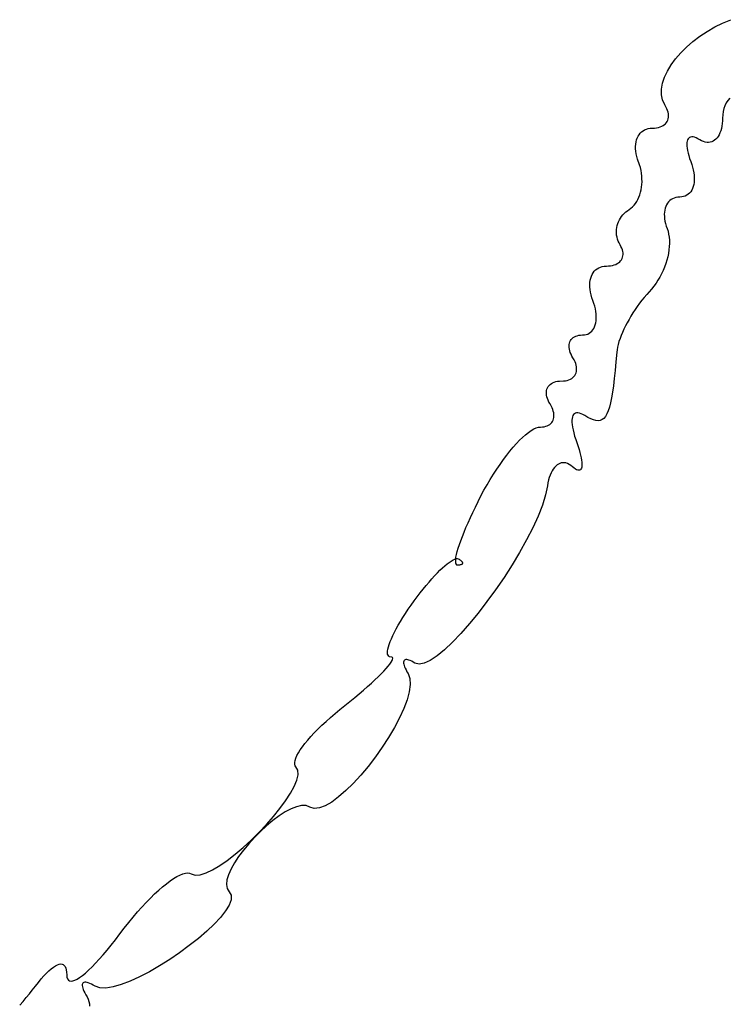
# Model space of a CAD drawing. Header units: metres. Extents: x 7 to 471, y 42 to 513.
# Tile 30 of 85: x 123 to 134, y 140 to 155. Entities that reach past the tile are written whole.
import ezdxf

# ---------------------------------------------------------------- set-up
doc = ezdxf.new("R2010")
doc.units = ezdxf.units.M

msp = doc.modelspace()

# ---------------------------------------------------------------- linework, layer by layer
for p, q in [((134.056, 154.718), (134.18, 154.77)), ((133.707, 154.515), (133.819, 154.59)), ((133.819, 154.59), (133.936, 154.658)), ((133.936, 154.658), (134.056, 154.718)), ((133.602, 154.434), (133.707, 154.515)), ((133.415, 154.26), (133.504, 154.349)), ((133.504, 154.349), (133.602, 154.434)), ((133.266, 154.075), (133.335, 154.168)), ((133.335, 154.168), (133.415, 154.26)), ((133.209, 153.981), (133.266, 154.075)), ((133.134, 153.796), (133.164, 153.888)), ((133.164, 153.888), (133.209, 153.981)), ((133.118, 153.706), (133.134, 153.796)), ((133.118, 153.619), (133.118, 153.706)), ((133.136, 153.538), (133.118, 153.619)), ((133.172, 153.461), (133.136, 153.538)), ((134.137, 153.531), (134.113, 153.492)), ((134.166, 153.568), (134.137, 153.531)), ((133.188, 153.432), (133.172, 153.461)), ((133.202, 153.404), (133.188, 153.432)), ((133.213, 153.376), (133.202, 153.404)), ((134.076, 153.406), (134.065, 153.36)), ((134.092, 153.45), (134.076, 153.406)), ((134.113, 153.492), (134.092, 153.45)), ((133.206, 153.21), (133.215, 153.23)), ((133.22, 153.349), (133.213, 153.376)), ((133.215, 153.23), (133.222, 153.251)), ((133.225, 153.323), (133.22, 153.349)), ((133.222, 153.251), (133.226, 153.274)), ((133.227, 153.298), (133.225, 153.323)), ((133.226, 153.274), (133.227, 153.298)), ((134.056, 153.261), (134.054, 153.217)), ((134.058, 153.312), (134.056, 153.261)), ((134.065, 153.36), (134.058, 153.312)), ((132.836, 153.065), (132.861, 153.079)), ((132.861, 153.079), (132.888, 153.09)), ((132.888, 153.09), (132.916, 153.099)), ((132.916, 153.099), (132.947, 153.104)), ((132.947, 153.104), (132.98, 153.106)), ((132.98, 153.106), (133.013, 153.107)), ((133.013, 153.107), (133.044, 153.11)), ((133.044, 153.11), (133.072, 153.116)), ((133.072, 153.116), (133.099, 153.124)), ((133.099, 153.124), (133.123, 153.134)), ((133.123, 153.134), (133.144, 153.145)), ((133.144, 153.145), (133.163, 153.159)), ((133.163, 153.159), (133.18, 153.174)), ((133.18, 153.174), (133.195, 153.191)), ((133.195, 153.191), (133.206, 153.21)), ((134.038, 153.099), (134.028, 153.065)), ((134.045, 153.136), (134.038, 153.099)), ((134.051, 153.175), (134.045, 153.136)), ((134.054, 153.217), (134.051, 153.175)), ((132.73, 152.893), (132.738, 152.924)), ((132.738, 152.924), (132.748, 152.953)), ((132.748, 152.953), (132.761, 152.98)), ((132.761, 152.98), (132.776, 153.005)), ((132.776, 153.005), (132.794, 153.028)), ((132.794, 153.028), (132.814, 153.048)), ((132.814, 153.048), (132.836, 153.065)), ((133.517, 152.925), (133.511, 152.905)), ((133.526, 152.941), (133.517, 152.925)), ((133.537, 152.954), (133.526, 152.941)), ((133.55, 152.963), (133.537, 152.954)), ((133.566, 152.969), (133.55, 152.963)), ((133.584, 152.971), (133.566, 152.969)), ((133.604, 152.97), (133.584, 152.971)), ((133.626, 152.965), (133.604, 152.97)), ((133.651, 152.956), (133.626, 152.965)), ((133.678, 152.943), (133.651, 152.956)), ((133.707, 152.927), (133.678, 152.943)), ((133.735, 152.911), (133.707, 152.927)), ((133.953, 152.936), (133.933, 152.919)), ((133.971, 152.956), (133.953, 152.936)), ((133.988, 152.979), (133.971, 152.956)), ((134.003, 153.004), (133.988, 152.979)), ((134.016, 153.033), (134.003, 153.004)), ((134.028, 153.065), (134.016, 153.033)), ((132.723, 152.825), (132.725, 152.86)), ((132.723, 152.789), (132.723, 152.825)), ((132.726, 152.751), (132.723, 152.789)), ((132.725, 152.86), (132.73, 152.893)), ((133.507, 152.883), (133.506, 152.857)), ((133.506, 152.857), (133.507, 152.828)), ((133.511, 152.905), (133.507, 152.883)), ((133.507, 152.828), (133.511, 152.796)), ((133.511, 152.796), (133.517, 152.762)), ((133.763, 152.899), (133.735, 152.911)), ((133.79, 152.891), (133.763, 152.899)), ((133.817, 152.887), (133.79, 152.891)), ((133.842, 152.886), (133.817, 152.887)), ((133.867, 152.89), (133.842, 152.886)), ((133.89, 152.896), (133.867, 152.89)), ((133.912, 152.906), (133.89, 152.896)), ((133.933, 152.919), (133.912, 152.906)), ((132.732, 152.712), (132.726, 152.751)), ((132.741, 152.671), (132.732, 152.712)), ((132.753, 152.63), (132.741, 152.671)), ((132.783, 152.545), (132.753, 152.63)), ((133.517, 152.762), (133.526, 152.724)), ((133.526, 152.724), (133.537, 152.684)), ((133.537, 152.684), (133.551, 152.641)), ((133.551, 152.641), (133.568, 152.595)), ((132.795, 152.501), (132.783, 152.545)), ((132.805, 152.457), (132.795, 152.501)), ((133.568, 152.595), (133.584, 152.55)), ((133.584, 152.55), (133.597, 152.506)), ((133.597, 152.506), (133.607, 152.464)), ((132.813, 152.414), (132.805, 152.457)), ((132.818, 152.37), (132.813, 152.414)), ((132.82, 152.327), (132.818, 152.37)), ((132.821, 152.284), (132.82, 152.327)), ((133.607, 152.464), (133.615, 152.422)), ((133.615, 152.422), (133.62, 152.382)), ((133.62, 152.382), (133.622, 152.344)), ((133.622, 152.344), (133.622, 152.307)), ((132.807, 152.16), (132.814, 152.2)), ((132.814, 152.2), (132.818, 152.241)), ((132.818, 152.241), (132.821, 152.284)), ((133.595, 152.179), (133.582, 152.153)), ((133.605, 152.208), (133.595, 152.179)), ((133.613, 152.239), (133.605, 152.208)), ((133.619, 152.272), (133.613, 152.239)), ((133.622, 152.307), (133.619, 152.272)), ((132.758, 152.013), (132.774, 152.047)), ((132.774, 152.047), (132.787, 152.083)), ((132.787, 152.083), (132.798, 152.121)), ((132.798, 152.121), (132.807, 152.16)), ((133.289, 152.022), (133.266, 152.009)), ((133.313, 152.033), (133.289, 152.022)), ((133.34, 152.041), (133.313, 152.033)), ((133.368, 152.046), (133.34, 152.041)), ((133.399, 152.047), (133.368, 152.046)), ((133.429, 152.049), (133.399, 152.047)), ((133.457, 152.054), (133.429, 152.049)), ((133.484, 152.063), (133.457, 152.054)), ((133.508, 152.075), (133.484, 152.063)), ((133.53, 152.09), (133.508, 152.075)), ((133.549, 152.109), (133.53, 152.09)), ((133.567, 152.13), (133.549, 152.109)), ((133.582, 152.153), (133.567, 152.13)), ((132.623, 151.858), (132.651, 151.877)), ((132.651, 151.877), (132.676, 151.899)), ((132.676, 151.899), (132.7, 151.924)), ((132.7, 151.924), (132.721, 151.951)), ((132.721, 151.951), (132.741, 151.981)), ((132.741, 151.981), (132.758, 152.013)), ((133.176, 151.878), (133.169, 151.849)), ((133.185, 151.905), (133.176, 151.878)), ((133.197, 151.93), (133.185, 151.905)), ((133.211, 151.954), (133.197, 151.93)), ((133.227, 151.974), (133.211, 151.954)), ((133.246, 151.993), (133.227, 151.974)), ((133.266, 152.009), (133.246, 151.993)), ((132.473, 151.697), (132.489, 151.724)), ((132.489, 151.724), (132.506, 151.749)), ((132.506, 151.749), (132.525, 151.774)), ((132.525, 151.774), (132.547, 151.797)), ((132.547, 151.797), (132.57, 151.819)), ((132.57, 151.819), (132.596, 151.839)), ((132.596, 151.839), (132.623, 151.858)), ((133.165, 151.818), (133.162, 151.785)), ((133.162, 151.785), (133.163, 151.751)), ((133.163, 151.751), (133.166, 151.716)), ((133.169, 151.849), (133.165, 151.818)), ((133.166, 151.716), (133.172, 151.679)), ((132.43, 151.552), (132.434, 151.582)), ((132.434, 151.582), (132.441, 151.611)), ((132.441, 151.611), (132.449, 151.641)), ((132.449, 151.641), (132.46, 151.669)), ((132.46, 151.669), (132.473, 151.697)), ((133.172, 151.679), (133.18, 151.642)), ((133.18, 151.642), (133.191, 151.603)), ((133.191, 151.603), (133.205, 151.564)), ((133.205, 151.564), (133.219, 151.522)), ((132.428, 151.522), (132.43, 151.552)), ((132.428, 151.492), (132.428, 151.522)), ((132.431, 151.462), (132.428, 151.492)), ((132.437, 151.432), (132.431, 151.462)), ((132.445, 151.402), (132.437, 151.432)), ((133.219, 151.522), (133.229, 151.479)), ((133.229, 151.479), (133.236, 151.433)), ((133.236, 151.433), (133.24, 151.386)), ((132.455, 151.373), (132.445, 151.402)), ((132.468, 151.345), (132.455, 151.373)), ((132.483, 151.317), (132.468, 151.345)), ((132.498, 151.29), (132.483, 151.317)), ((132.511, 151.264), (132.498, 151.29)), ((132.52, 151.239), (132.511, 151.264)), ((133.238, 151.287), (133.233, 151.236)), ((133.241, 151.337), (133.238, 151.287)), ((133.24, 151.386), (133.241, 151.337)), ((132.516, 151.104), (132.523, 151.124)), ((132.526, 151.214), (132.52, 151.239)), ((132.523, 151.124), (132.528, 151.145)), ((132.529, 151.19), (132.526, 151.214)), ((132.528, 151.145), (132.53, 151.167)), ((132.53, 151.167), (132.529, 151.19)), ((133.214, 151.132), (133.201, 151.079)), ((133.225, 151.184), (133.214, 151.132)), ((133.233, 151.236), (133.225, 151.184)), ((132.131, 150.947), (132.156, 150.962)), ((132.156, 150.962), (132.182, 150.973)), ((132.182, 150.973), (132.211, 150.982)), ((132.211, 150.982), (132.242, 150.987)), ((132.242, 150.987), (132.275, 150.989)), ((132.275, 150.989), (132.308, 150.99)), ((132.308, 150.99), (132.339, 150.993)), ((132.339, 150.993), (132.367, 150.998)), ((132.367, 150.998), (132.394, 151.006)), ((132.394, 151.006), (132.418, 151.015)), ((132.418, 151.015), (132.441, 151.026)), ((132.441, 151.026), (132.46, 151.038)), ((132.46, 151.038), (132.478, 151.052)), ((132.478, 151.052), (132.493, 151.068)), ((132.493, 151.068), (132.506, 151.085)), ((132.506, 151.085), (132.516, 151.104)), ((133.165, 150.974), (133.144, 150.922)), ((133.184, 151.026), (133.165, 150.974)), ((133.201, 151.079), (133.184, 151.026)), ((132.034, 150.804), (132.044, 150.833)), ((132.044, 150.833), (132.057, 150.861)), ((132.057, 150.861), (132.072, 150.886)), ((132.072, 150.886), (132.089, 150.909)), ((132.089, 150.909), (132.109, 150.93)), ((132.109, 150.93), (132.131, 150.947)), ((133.094, 150.82), (133.065, 150.771)), ((133.12, 150.871), (133.094, 150.82)), ((133.144, 150.922), (133.12, 150.871)), ((132.019, 150.702), (132.022, 150.738)), ((132.02, 150.665), (132.019, 150.702)), ((132.024, 150.627), (132.02, 150.665)), ((132.022, 150.738), (132.026, 150.772)), ((132.026, 150.772), (132.034, 150.804)), ((133.002, 150.678), (132.967, 150.635)), ((133.035, 150.724), (133.002, 150.678)), ((133.065, 150.771), (133.035, 150.724)), ((132.03, 150.586), (132.024, 150.627)), ((132.039, 150.545), (132.03, 150.586)), ((132.051, 150.503), (132.039, 150.545)), ((132.854, 150.509), (132.818, 150.464)), ((132.892, 150.552), (132.854, 150.509)), ((132.929, 150.593), (132.892, 150.552)), ((132.967, 150.635), (132.929, 150.593)), ((132.067, 150.46), (132.051, 150.503)), ((132.082, 150.416), (132.067, 150.46)), ((132.095, 150.374), (132.082, 150.416)), ((132.105, 150.333), (132.095, 150.374)), ((132.747, 150.37), (132.714, 150.321)), ((132.782, 150.418), (132.747, 150.37)), ((132.818, 150.464), (132.782, 150.418)), ((132.112, 150.293), (132.105, 150.333)), ((132.117, 150.254), (132.112, 150.293)), ((132.119, 150.217), (132.117, 150.254)), ((132.119, 150.182), (132.119, 150.217)), ((132.65, 150.221), (132.621, 150.171)), ((132.681, 150.271), (132.65, 150.221)), ((132.714, 150.321), (132.681, 150.271)), ((132.081, 150.033), (132.094, 150.058)), ((132.094, 150.058), (132.103, 150.086)), ((132.103, 150.086), (132.111, 150.116)), ((132.111, 150.116), (132.116, 150.148)), ((132.116, 150.148), (132.119, 150.182)), ((132.567, 150.07), (132.543, 150.02)), ((132.593, 150.12), (132.567, 150.07)), ((132.621, 150.171), (132.593, 150.12)), ((131.765, 149.891), (131.783, 149.903)), ((131.783, 149.903), (131.804, 149.912)), ((131.804, 149.912), (131.827, 149.92)), ((131.827, 149.92), (131.851, 149.926)), ((131.851, 149.926), (131.878, 149.929)), ((131.878, 149.929), (131.907, 149.931)), ((131.907, 149.931), (131.936, 149.932)), ((131.936, 149.932), (131.963, 149.938)), ((131.963, 149.938), (131.988, 149.946)), ((131.988, 149.946), (132.011, 149.958)), ((132.011, 149.958), (132.032, 149.972)), ((132.032, 149.972), (132.051, 149.99)), ((132.051, 149.99), (132.067, 150.01)), ((132.067, 150.01), (132.081, 150.033)), ((132.501, 149.923), (132.483, 149.876)), ((132.521, 149.971), (132.501, 149.923)), ((132.543, 150.02), (132.521, 149.971)), ((131.702, 149.763), (131.704, 149.786)), ((131.703, 149.74), (131.702, 149.763)), ((131.704, 149.786), (131.708, 149.807)), ((131.708, 149.807), (131.715, 149.827)), ((131.715, 149.827), (131.724, 149.845)), ((131.724, 149.845), (131.735, 149.862)), ((131.735, 149.862), (131.749, 149.878)), ((131.749, 149.878), (131.765, 149.891)), ((132.455, 149.786), (132.445, 149.744)), ((132.467, 149.83), (132.455, 149.786)), ((132.483, 149.876), (132.467, 149.83)), ((131.706, 149.715), (131.703, 149.74)), ((131.712, 149.689), (131.706, 149.715)), ((131.721, 149.662), (131.712, 149.689)), ((131.732, 149.635), (131.721, 149.662)), ((131.746, 149.607), (131.732, 149.635)), ((131.762, 149.578), (131.746, 149.607)), ((132.433, 149.666), (132.421, 149.519)), ((132.437, 149.704), (132.433, 149.666)), ((132.445, 149.744), (132.437, 149.704)), ((131.779, 149.549), (131.762, 149.578)), ((131.793, 149.521), (131.779, 149.549)), ((131.803, 149.493), (131.793, 149.521)), ((131.811, 149.467), (131.803, 149.493)), ((131.816, 149.441), (131.811, 149.467)), ((132.421, 149.519), (132.408, 149.384)), ((131.776, 149.293), (131.79, 149.31)), ((131.79, 149.31), (131.801, 149.329)), ((131.801, 149.329), (131.809, 149.349)), ((131.809, 149.349), (131.815, 149.37)), ((131.815, 149.37), (131.818, 149.392)), ((131.818, 149.416), (131.816, 149.441)), ((131.818, 149.392), (131.818, 149.416)), ((132.408, 149.384), (132.395, 149.262)), ((131.382, 149.14), (131.396, 149.157)), ((131.396, 149.157), (131.411, 149.172)), ((131.411, 149.172), (131.43, 149.185)), ((131.43, 149.185), (131.45, 149.197)), ((131.45, 149.197), (131.473, 149.207)), ((131.473, 149.207), (131.498, 149.215)), ((131.498, 149.215), (131.525, 149.22)), ((131.525, 149.22), (131.555, 149.224)), ((131.555, 149.224), (131.618, 149.226)), ((131.618, 149.226), (131.647, 149.23)), ((131.647, 149.23), (131.674, 149.235)), ((131.674, 149.235), (131.699, 149.243)), ((131.699, 149.243), (131.722, 149.253)), ((131.722, 149.253), (131.743, 149.265)), ((131.743, 149.265), (131.761, 149.278)), ((131.761, 149.278), (131.776, 149.293)), ((132.382, 149.152), (132.368, 149.053)), ((132.395, 149.262), (132.382, 149.152)), ((131.354, 149.058), (131.357, 149.08)), ((131.354, 149.034), (131.354, 149.058)), ((131.356, 149.009), (131.354, 149.034)), ((131.361, 148.983), (131.356, 149.009)), ((131.357, 149.08), (131.363, 149.101)), ((131.363, 149.101), (131.372, 149.121)), ((131.372, 149.121), (131.382, 149.14)), ((132.368, 149.053), (132.353, 148.966)), ((131.369, 148.957), (131.361, 148.983)), ((131.38, 148.929), (131.369, 148.957)), ((131.393, 148.901), (131.38, 148.929)), ((131.41, 148.872), (131.393, 148.901)), ((131.426, 148.843), (131.41, 148.872)), ((132.337, 148.889), (132.32, 148.822)), ((132.353, 148.966), (132.337, 148.889)), ((131.44, 148.815), (131.426, 148.843)), ((131.451, 148.788), (131.44, 148.815)), ((131.46, 148.761), (131.451, 148.788)), ((131.466, 148.735), (131.46, 148.761)), ((131.469, 148.71), (131.466, 148.735)), ((131.47, 148.687), (131.469, 148.71)), ((131.761, 148.694), (131.754, 148.674)), ((131.771, 148.71), (131.761, 148.694)), ((131.784, 148.722), (131.771, 148.71)), ((131.799, 148.731), (131.784, 148.722)), ((131.817, 148.735), (131.799, 148.731)), ((131.837, 148.735), (131.817, 148.735)), ((131.86, 148.731), (131.837, 148.735)), ((131.885, 148.723), (131.86, 148.731)), ((131.913, 148.71), (131.885, 148.723)), ((131.943, 148.693), (131.913, 148.71)), ((131.991, 148.665), (131.943, 148.693)), ((132.281, 148.719), (132.259, 148.681)), ((132.302, 148.766), (132.281, 148.719)), ((132.32, 148.822), (132.302, 148.766)), ((131.367, 148.538), (131.388, 148.547)), ((131.388, 148.547), (131.406, 148.559)), ((131.406, 148.559), (131.422, 148.572)), ((131.422, 148.572), (131.436, 148.588)), ((131.436, 148.588), (131.447, 148.605)), ((131.447, 148.605), (131.457, 148.623)), ((131.457, 148.623), (131.463, 148.643)), ((131.463, 148.643), (131.468, 148.664)), ((131.468, 148.664), (131.47, 148.687)), ((131.749, 148.65), (131.746, 148.622)), ((131.746, 148.622), (131.746, 148.59)), ((131.746, 148.59), (131.749, 148.555)), ((131.754, 148.674), (131.749, 148.65)), ((131.749, 148.555), (131.755, 148.517)), ((132.035, 148.643), (131.991, 148.665)), ((132.075, 148.627), (132.035, 148.643)), ((132.113, 148.618), (132.075, 148.627)), ((132.147, 148.615), (132.113, 148.618)), ((132.179, 148.62), (132.147, 148.615)), ((132.208, 148.632), (132.179, 148.62)), ((132.235, 148.652), (132.208, 148.632)), ((132.259, 148.681), (132.235, 148.652)), ((130.989, 148.36), (131.035, 148.401)), ((131.035, 148.401), (131.078, 148.436)), ((131.078, 148.436), (131.12, 148.465)), ((131.12, 148.465), (131.16, 148.489)), ((131.16, 148.489), (131.197, 148.506)), ((131.197, 148.506), (131.232, 148.516)), ((131.232, 148.516), (131.263, 148.519)), ((131.263, 148.519), (131.292, 148.521)), ((131.292, 148.521), (131.319, 148.524)), ((131.319, 148.524), (131.344, 148.53)), ((131.344, 148.53), (131.367, 148.538)), ((131.755, 148.517), (131.763, 148.475)), ((131.763, 148.475), (131.774, 148.429)), ((131.774, 148.429), (131.787, 148.38)), ((130.845, 148.209), (130.894, 148.264)), ((130.894, 148.264), (130.942, 148.315)), ((130.942, 148.315), (130.989, 148.36)), ((131.787, 148.38), (131.804, 148.328)), ((131.804, 148.328), (131.84, 148.222)), ((130.745, 148.085), (130.795, 148.149)), ((130.795, 148.149), (130.845, 148.209)), ((131.84, 148.222), (131.856, 148.174)), ((131.856, 148.174), (131.869, 148.129)), ((131.869, 148.129), (131.879, 148.087)), ((130.593, 147.872), (130.643, 147.946)), ((130.643, 147.946), (130.694, 148.018)), ((130.694, 148.018), (130.745, 148.085)), ((131.517, 147.937), (131.497, 147.919)), ((131.538, 147.951), (131.517, 147.937)), ((131.56, 147.961), (131.538, 147.951)), ((131.583, 147.968), (131.56, 147.961)), ((131.606, 147.971), (131.583, 147.968)), ((131.63, 147.971), (131.606, 147.971)), ((131.654, 147.967), (131.63, 147.971)), ((131.678, 147.959), (131.654, 147.967)), ((131.703, 147.946), (131.678, 147.959)), ((131.728, 147.93), (131.703, 147.946)), ((131.879, 148.087), (131.888, 148.048)), ((131.888, 148.048), (131.894, 148.012)), ((131.894, 148.012), (131.898, 147.98)), ((131.898, 147.98), (131.9, 147.951)), ((131.9, 147.951), (131.899, 147.926)), ((130.493, 147.715), (130.543, 147.795)), ((130.543, 147.795), (130.593, 147.872)), ((131.426, 147.816), (131.412, 147.782)), ((131.442, 147.846), (131.426, 147.816)), ((131.459, 147.874), (131.442, 147.846)), ((131.477, 147.898), (131.459, 147.874)), ((131.497, 147.919), (131.477, 147.898)), ((131.752, 147.91), (131.728, 147.93)), ((131.776, 147.89), (131.752, 147.91)), ((131.798, 147.874), (131.776, 147.89)), ((131.817, 147.863), (131.798, 147.874)), ((131.835, 147.856), (131.817, 147.863)), ((131.85, 147.854), (131.835, 147.856)), ((131.864, 147.856), (131.85, 147.854)), ((131.875, 147.862), (131.864, 147.856)), ((131.884, 147.872), (131.875, 147.862)), ((131.891, 147.886), (131.884, 147.872)), ((131.896, 147.904), (131.891, 147.886)), ((131.899, 147.926), (131.896, 147.904)), ((130.445, 147.632), (130.493, 147.715)), ((131.378, 147.664), (131.371, 147.618)), ((131.388, 147.706), (131.378, 147.664)), ((131.399, 147.746), (131.388, 147.706)), ((131.412, 147.782), (131.399, 147.746)), ((130.351, 147.461), (130.397, 147.548)), ((130.397, 147.548), (130.445, 147.632)), ((131.371, 147.618), (131.341, 147.477)), ((130.265, 147.29), (130.307, 147.375)), ((130.307, 147.375), (130.351, 147.461)), ((131.341, 147.477), (131.292, 147.32)), ((130.188, 147.128), (130.226, 147.208)), ((130.226, 147.208), (130.265, 147.29)), ((131.292, 147.32), (131.226, 147.151)), ((130.121, 146.976), (130.154, 147.05)), ((130.154, 147.05), (130.188, 147.128)), ((131.226, 147.151), (131.144, 146.972)), ((130.065, 146.837), (130.092, 146.905)), ((130.092, 146.905), (130.121, 146.976)), ((131.144, 146.972), (131.049, 146.786)), ((130.019, 146.714), (130.041, 146.773)), ((130.041, 146.773), (130.065, 146.837)), ((131.049, 146.786), (130.943, 146.595)), ((129.974, 146.562), (129.986, 146.608)), ((129.986, 146.608), (130.001, 146.658)), ((130.001, 146.658), (130.019, 146.714)), ((130.943, 146.595), (130.827, 146.403)), ((129.833, 146.418), (129.865, 146.442)), ((129.865, 146.442), (129.896, 146.462)), ((129.896, 146.462), (129.923, 146.478)), ((129.923, 146.478), (129.948, 146.489)), ((129.948, 146.489), (129.962, 146.492)), ((129.961, 146.486), (129.959, 146.457)), ((129.959, 146.457), (129.961, 146.434)), ((129.962, 146.492), (129.961, 146.486)), ((129.961, 146.434), (129.967, 146.417)), ((129.962, 146.492), (129.966, 146.521)), ((129.971, 146.495), (129.962, 146.492)), ((129.966, 146.521), (129.974, 146.562)), ((129.99, 146.495), (129.971, 146.495)), ((130.005, 146.491), (129.99, 146.495)), ((130.019, 146.484), (130.005, 146.491)), ((130.03, 146.477), (130.019, 146.484)), ((130.041, 146.47), (130.03, 146.477)), ((130.049, 146.463), (130.041, 146.47)), ((130.057, 146.457), (130.049, 146.463)), ((130.062, 146.45), (130.057, 146.457)), ((130.067, 146.445), (130.062, 146.45)), ((130.069, 146.439), (130.067, 146.445)), ((130.071, 146.434), (130.069, 146.439)), ((130.069, 146.424), (130.071, 146.429)), ((130.071, 146.429), (130.071, 146.434)), ((129.64, 146.236), (129.682, 146.28)), ((129.682, 146.28), (129.722, 146.32)), ((129.722, 146.32), (129.761, 146.356)), ((129.761, 146.356), (129.798, 146.389)), ((129.798, 146.389), (129.833, 146.418)), ((129.967, 146.417), (129.976, 146.406)), ((129.976, 146.406), (129.989, 146.403)), ((129.989, 146.403), (130.004, 146.403)), ((130.004, 146.403), (130.017, 146.404)), ((130.017, 146.404), (130.029, 146.405)), ((130.029, 146.405), (130.039, 146.407)), ((130.039, 146.407), (130.048, 146.41)), ((130.048, 146.41), (130.055, 146.413)), ((130.055, 146.413), (130.061, 146.416)), ((130.061, 146.416), (130.066, 146.42)), ((130.066, 146.42), (130.069, 146.424)), ((130.827, 146.403), (130.704, 146.211)), ((129.509, 146.087), (129.554, 146.139)), ((129.554, 146.139), (129.598, 146.189)), ((129.598, 146.189), (129.64, 146.236)), ((130.704, 146.211), (130.575, 146.022)), ((129.372, 145.913), (129.418, 145.973)), ((129.418, 145.973), (129.464, 146.031)), ((129.464, 146.031), (129.509, 146.087)), ((130.575, 146.022), (130.442, 145.839)), ((129.28, 145.785), (129.326, 145.85)), ((129.326, 145.85), (129.372, 145.913)), ((130.442, 145.839), (130.308, 145.664)), ((129.193, 145.657), (129.235, 145.721)), ((129.235, 145.721), (129.28, 145.785)), ((129.083, 145.477), (129.117, 145.535)), ((129.117, 145.535), (129.154, 145.595)), ((129.154, 145.595), (129.193, 145.657)), ((130.308, 145.664), (130.174, 145.501)), ((128.999, 145.317), (129.024, 145.368)), ((129.024, 145.368), (129.052, 145.421)), ((129.052, 145.421), (129.083, 145.477)), ((130.174, 145.501), (130.042, 145.351)), ((128.944, 145.183), (128.959, 145.225)), ((128.959, 145.225), (128.978, 145.27)), ((128.978, 145.27), (128.999, 145.317)), ((129.914, 145.217), (129.792, 145.101)), ((130.042, 145.351), (129.914, 145.217)), ((128.917, 145.054), (128.918, 145.081)), ((128.918, 145.081), (128.923, 145.111)), ((128.923, 145.111), (128.932, 145.145)), ((128.932, 145.145), (128.944, 145.183)), ((129.792, 145.101), (129.677, 145.007)), ((128.919, 145.032), (128.917, 145.054)), ((128.926, 145.015), (128.919, 145.032)), ((128.936, 145.002), (128.926, 145.015)), ((128.95, 144.994), (128.936, 145.002)), ((128.985, 144.989), (128.95, 144.994)), ((128.974, 144.908), (128.988, 144.933)), ((128.995, 144.982), (128.985, 144.989)), ((128.988, 144.933), (128.996, 144.953)), ((128.999, 144.97), (128.995, 144.982)), ((128.996, 144.953), (128.999, 144.97)), ((129.167, 144.923), (129.164, 144.911)), ((129.171, 144.933), (129.167, 144.923)), ((129.178, 144.941), (129.171, 144.933)), ((129.187, 144.946), (129.178, 144.941)), ((129.198, 144.949), (129.187, 144.946)), ((129.212, 144.949), (129.198, 144.949)), ((129.228, 144.947), (129.212, 144.949)), ((129.246, 144.942), (129.228, 144.947)), ((129.266, 144.935), (129.246, 144.942)), ((129.288, 144.925), (129.266, 144.935)), ((129.312, 144.912), (129.288, 144.925)), ((129.573, 144.937), (129.48, 144.894)), ((129.677, 145.007), (129.573, 144.937)), ((128.821, 144.731), (128.862, 144.773)), ((128.862, 144.773), (128.897, 144.812)), ((128.897, 144.812), (128.928, 144.847)), ((128.928, 144.847), (128.954, 144.88)), ((128.954, 144.88), (128.974, 144.908)), ((129.164, 144.911), (129.165, 144.896)), ((129.165, 144.896), (129.167, 144.88)), ((129.167, 144.88), (129.172, 144.861)), ((129.172, 144.861), (129.179, 144.84)), ((129.179, 144.84), (129.189, 144.816)), ((129.189, 144.816), (129.202, 144.791)), ((129.202, 144.791), (129.216, 144.764)), ((129.216, 144.764), (129.234, 144.735)), ((129.338, 144.896), (129.312, 144.912)), ((129.401, 144.879), (129.338, 144.896)), ((129.48, 144.894), (129.401, 144.879)), ((128.671, 144.588), (128.725, 144.638)), ((128.725, 144.638), (128.775, 144.686)), ((128.775, 144.686), (128.821, 144.731)), ((129.234, 144.735), (129.262, 144.66)), ((129.262, 144.66), (129.267, 144.566)), ((128.484, 144.425), (128.55, 144.481)), ((128.55, 144.481), (128.613, 144.536)), ((128.613, 144.536), (128.671, 144.588)), ((129.267, 144.566), (129.252, 144.455)), ((128.34, 144.307), (128.414, 144.366)), ((128.414, 144.366), (128.484, 144.425)), ((129.218, 144.332), (129.167, 144.197)), ((129.252, 144.455), (129.218, 144.332)), ((128.113, 144.123), (128.187, 144.184)), ((128.187, 144.184), (128.264, 144.246)), ((128.264, 144.246), (128.34, 144.307)), ((129.167, 144.197), (129.102, 144.055)), ((127.975, 144.001), (128.042, 144.061)), ((128.042, 144.061), (128.113, 144.123)), ((129.102, 144.055), (129.023, 143.906)), ((127.795, 143.824), (127.851, 143.882)), ((127.851, 143.882), (127.911, 143.941)), ((127.911, 143.941), (127.975, 144.001)), ((129.023, 143.906), (128.934, 143.755)), ((127.652, 143.661), (127.695, 143.713)), ((127.695, 143.713), (127.743, 143.768)), ((127.743, 143.768), (127.795, 143.824)), ((128.934, 143.755), (128.836, 143.604)), ((127.552, 143.518), (127.58, 143.563)), ((127.58, 143.563), (127.614, 143.611)), ((127.614, 143.611), (127.652, 143.661)), ((128.836, 143.604), (128.731, 143.455)), ((127.5, 143.403), (127.512, 143.438)), ((127.512, 143.438), (127.529, 143.476)), ((127.529, 143.476), (127.552, 143.518)), ((128.731, 143.455), (128.62, 143.311)), ((127.494, 143.371), (127.5, 143.403)), ((127.494, 143.344), (127.494, 143.371)), ((127.501, 143.321), (127.494, 143.344)), ((127.514, 143.302), (127.501, 143.321)), ((127.542, 143.251), (127.514, 143.302)), ((128.62, 143.311), (128.507, 143.176)), ((127.527, 143.099), (127.546, 143.182)), ((127.546, 143.182), (127.542, 143.251)), ((128.507, 143.176), (128.392, 143.05)), ((127.429, 142.897), (127.487, 143.003)), ((127.487, 143.003), (127.527, 143.099)), ((128.392, 143.05), (128.279, 142.938)), ((127.355, 142.784), (127.429, 142.897)), ((128.168, 142.841), (128.062, 142.763)), ((128.279, 142.938), (128.168, 142.841)), ((127.169, 142.542), (127.268, 142.664)), ((127.268, 142.664), (127.355, 142.784)), ((127.44, 142.658), (127.35, 142.611)), ((127.524, 142.692), (127.44, 142.658)), ((127.6, 142.709), (127.524, 142.692)), ((127.668, 142.708), (127.6, 142.709)), ((127.725, 142.687), (127.668, 142.708)), ((127.792, 142.665), (127.725, 142.687)), ((127.872, 142.672), (127.792, 142.665)), ((127.963, 142.706), (127.872, 142.672)), ((128.062, 142.763), (127.963, 142.706)), ((127.06, 142.419), (127.169, 142.542)), ((127.256, 142.55), (127.161, 142.479)), ((127.35, 142.611), (127.256, 142.55)), ((126.945, 142.297), (127.06, 142.419)), ((127.064, 142.399), (126.969, 142.312)), ((127.161, 142.479), (127.064, 142.399)), ((126.876, 142.219), (126.789, 142.122)), ((126.825, 142.178), (126.945, 142.297)), ((126.969, 142.312), (126.876, 142.219)), ((126.58, 141.962), (126.703, 142.066)), ((126.703, 142.066), (126.825, 142.178)), ((126.789, 142.122), (126.707, 142.024)), ((126.46, 141.868), (126.58, 141.962)), ((126.634, 141.925), (126.57, 141.829)), ((126.707, 142.024), (126.634, 141.925)), ((126.234, 141.723), (126.344, 141.788)), ((126.344, 141.788), (126.46, 141.868)), ((126.57, 141.829), (126.518, 141.736)), ((125.637, 141.588), (125.687, 141.618)), ((125.687, 141.618), (125.734, 141.642)), ((125.734, 141.642), (125.777, 141.66)), ((125.777, 141.66), (125.817, 141.671)), ((125.817, 141.671), (125.852, 141.675)), ((125.852, 141.675), (125.882, 141.672)), ((125.882, 141.672), (125.908, 141.661)), ((125.908, 141.661), (125.968, 141.642)), ((125.968, 141.642), (126.044, 141.648)), ((126.044, 141.648), (126.134, 141.675)), ((126.134, 141.675), (126.234, 141.723)), ((126.479, 141.648), (126.455, 141.568)), ((126.518, 141.736), (126.479, 141.648)), ((125.409, 141.41), (125.469, 141.462)), ((125.469, 141.462), (125.528, 141.51)), ((125.528, 141.51), (125.584, 141.552)), ((125.584, 141.552), (125.637, 141.588)), ((126.455, 141.568), (126.447, 141.496)), ((126.447, 141.496), (126.458, 141.435)), ((125.217, 141.222), (125.282, 141.289)), ((125.282, 141.289), (125.346, 141.352)), ((125.346, 141.352), (125.409, 141.41)), ((126.458, 141.435), (126.488, 141.387)), ((126.488, 141.387), (126.519, 141.333)), ((126.519, 141.333), (126.518, 141.264)), ((125.083, 141.076), (125.15, 141.151)), ((125.15, 141.151), (125.217, 141.222)), ((126.489, 141.183), (126.434, 141.092)), ((126.518, 141.264), (126.489, 141.183)), ((124.948, 140.914), (125.016, 140.996)), ((125.016, 140.996), (125.083, 141.076)), ((126.357, 140.993), (126.259, 140.888)), ((126.434, 141.092), (126.357, 140.993)), ((124.88, 140.828), (124.948, 140.914)), ((126.259, 140.888), (126.145, 140.78)), ((124.746, 140.65), (124.813, 140.739)), ((124.813, 140.739), (124.88, 140.828)), ((126.145, 140.78), (126.017, 140.669)), ((124.618, 140.489), (124.682, 140.567)), ((124.682, 140.567), (124.746, 140.65)), ((125.878, 140.559), (125.73, 140.45)), ((126.017, 140.669), (125.878, 140.559)), ((124.498, 140.35), (124.557, 140.417)), ((124.557, 140.417), (124.618, 140.489)), ((125.73, 140.45), (125.578, 140.346)), ((123.795, 140.229), (123.826, 140.249)), ((123.826, 140.249), (123.855, 140.264)), ((123.855, 140.264), (123.881, 140.274)), ((123.881, 140.274), (123.905, 140.278)), ((123.905, 140.278), (123.926, 140.277)), ((123.926, 140.277), (123.945, 140.27)), ((123.945, 140.27), (123.961, 140.257)), ((123.961, 140.257), (123.974, 140.239)), ((123.974, 140.239), (123.985, 140.216)), ((124.334, 140.183), (124.386, 140.232)), ((124.386, 140.232), (124.44, 140.288)), ((124.44, 140.288), (124.498, 140.35)), ((125.422, 140.249), (125.267, 140.159)), ((125.578, 140.346), (125.422, 140.249)), ((123.607, 140.048), (123.649, 140.095)), ((123.649, 140.095), (123.688, 140.136)), ((123.688, 140.136), (123.726, 140.173)), ((123.726, 140.173), (123.762, 140.204)), ((123.762, 140.204), (123.795, 140.229)), ((123.985, 140.216), (123.992, 140.187)), ((123.992, 140.187), (123.997, 140.152)), ((123.997, 140.152), (123.999, 140.111)), ((123.999, 140.111), (124.002, 140.077)), ((124.196, 140.071), (124.239, 140.102)), ((124.239, 140.102), (124.285, 140.139)), ((124.285, 140.139), (124.334, 140.183)), ((125.115, 140.08), (124.97, 140.013)), ((125.267, 140.159), (125.115, 140.08)), ((123.47, 139.876), (123.517, 139.939)), ((123.517, 139.939), (123.563, 139.996)), ((123.563, 139.996), (123.607, 140.048)), ((124.002, 140.077), (124.01, 140.05)), ((124.01, 140.05), (124.023, 140.031)), ((124.023, 140.031), (124.041, 140.019)), ((124.041, 140.019), (124.064, 140.015)), ((124.064, 140.015), (124.091, 140.019)), ((124.091, 140.019), (124.122, 140.029)), ((124.122, 140.029), (124.157, 140.047)), ((124.157, 140.047), (124.196, 140.071)), ((124.236, 139.961), (124.235, 139.946)), ((124.235, 139.946), (124.238, 139.928)), ((124.238, 139.974), (124.236, 139.961)), ((124.244, 139.984), (124.238, 139.974)), ((124.238, 139.928), (124.243, 139.908)), ((124.252, 139.991), (124.244, 139.984)), ((124.262, 139.996), (124.252, 139.991)), ((124.276, 139.998), (124.262, 139.996)), ((124.291, 139.998), (124.276, 139.998)), ((124.309, 139.995), (124.291, 139.998)), ((124.329, 139.989), (124.309, 139.995)), ((124.352, 139.98), (124.329, 139.989)), ((124.377, 139.968), (124.352, 139.98)), ((124.405, 139.953), (124.377, 139.968)), ((124.435, 139.936), (124.405, 139.953)), ((124.506, 139.91), (124.435, 139.936)), ((124.833, 139.961), (124.709, 139.925)), ((124.97, 140.013), (124.833, 139.961)), ((123.378, 139.761), (123.425, 139.818)), ((123.425, 139.818), (123.47, 139.876)), ((124.243, 139.908), (124.251, 139.886)), ((124.251, 139.886), (124.261, 139.861)), ((124.261, 139.861), (124.274, 139.834)), ((124.274, 139.834), (124.29, 139.804)), ((124.29, 139.804), (124.309, 139.772)), ((124.599, 139.907), (124.506, 139.91)), ((124.709, 139.925), (124.599, 139.907)), ((123.277, 139.648), (123.328, 139.704)), ((123.328, 139.704), (123.378, 139.761)), ((124.309, 139.772), (124.327, 139.739)), ((124.327, 139.739), (124.339, 139.704)), ((124.339, 139.704), (124.346, 139.668)), ((124.346, 139.668), (124.349, 139.63))]:
    msp.add_line(p, q)

doc.saveas('drawing.dxf')
